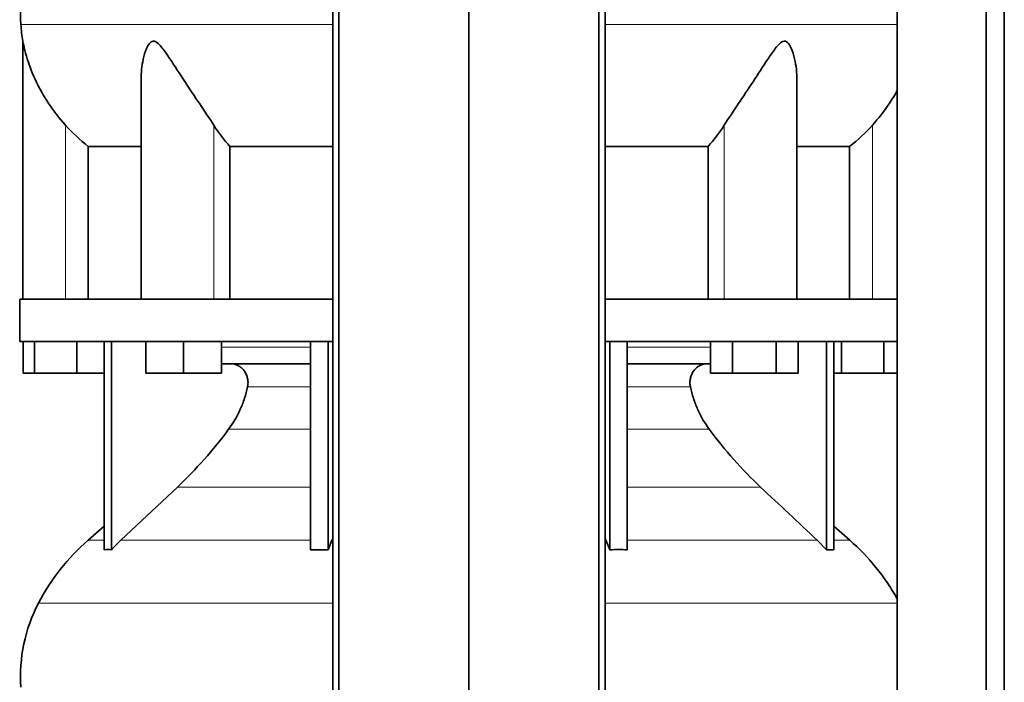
# Model space of a CAD drawing. Header units: millimetres. Extents: x 455 to 1347, y -2538 to 1816.
# Tile 19 of 33: x 462 to 775, y -181 to 29. Entities that reach past the tile are written whole.
import ezdxf

# ---------------------------------------------------------------- set-up
doc = ezdxf.new("R2010")
doc.units = ezdxf.units.MM
doc.layers.add('MID_344-6', color=7, linetype='Continuous')
doc.layers.add('VSI344_DIFFUSORE', color=7, linetype='Continuous')

# ---------------------------------------------------------------- blocks, each defined once
blk = doc.blocks.new('SE')
at = {"layer": 'MID_344-6', "color": 7, "linetype": 'Continuous', "lineweight": 35}
for p, q in [((561.78, 1023.07), (561.78, -268.93)), ((563.74, -268.93), (563.74, 1023.07)), ((604.98, -268.93), (604.98, 1023.07)), ((646.22, -268.93), (646.22, 1023.07)), ((648.19, 1023.07), (648.19, -268.93)), ((740.85, 1023.07), (740.85, -268.93)), ((768.99, -268.93), (768.99, 1023.07)), ((774.78, -268.93), (774.78, 1023.07)), ((740.78, 28.39), (740.78, -59.93)), ((740.78, -73.43), (740.78, -177.37))]:
    blk.add_line(p, q, dxfattribs=at)
at = {"layer": 'VSI344_DIFFUSORE', "color": 4, "linetype": 'Continuous', "lineweight": 9}
for p, q in [((462.85, 27.08), (561.78, 27.08)), ((648.19, 27.08), (740.78, 27.08)), ((476.98, -59.93), (476.98, -4.82)), ((524.02, -59.93), (524.02, -4.82)), ((685.95, -59.93), (685.95, -4.82)), ((732.98, -59.93), (732.98, -4.82)), ((526.47, -75.21), (554.76, -75.21)), ((655.21, -75.21), (681.64, -75.21)), ((554.76, -87.76), (534.76, -87.76)), ((675.21, -87.76), (655.21, -87.76)), ((528.74, -101.23), (554.76, -101.23)), ((655.21, -101.23), (681.22, -101.23)), ((512.49, -119.52), (554.76, -119.52)), ((655.21, -119.52), (697.47, -119.52)), ((484.19, -136.38), (489.27, -136.38)), ((494.57, -136.38), (554.76, -136.38)), ((561.54, -136.38), (561.78, -136.38)), ((648.19, -136.38), (648.42, -136.38)), ((715.4, -136.38), (655.21, -136.38)), ((720.69, -136.38), (725.78, -136.38)), ((561.78, -156.37), (468.41, -156.37)), ((740.78, -156.37), (648.19, -156.37))]:
    blk.add_line(p, q, dxfattribs=at)
at = {"layer": 'VSI344_DIFFUSORE', "color": 7, "linetype": 'Continuous', "lineweight": 35}
for p, q in [((463.48, 21.75), (463.48, -59.93)), ((500.97, 9.57), (500.97, -59.93)), ((708.99, -59.93), (708.99, 9.58)), ((484.24, -11.55), (500.97, -11.55)), ((484.24, -59.93), (484.24, -11.55)), ((529.15, -11.55), (561.78, -11.55)), ((529.15, -59.93), (529.15, -11.55)), ((648.19, -11.55), (680.82, -11.55)), ((680.82, -11.55), (680.82, -59.93)), ((708.99, -11.55), (725.73, -11.55)), ((725.73, -11.55), (725.73, -59.93)), ((561.78, -59.93), (462.48, -59.93)), ((462.48, -59.93), (462.48, -73.43)), ((740.84, -59.93), (648.19, -59.93)), ((740.84, -59.93), (740.84, -73.43)), ((561.78, -73.43), (462.48, -73.43)), ((463.6, -83.43), (463.6, -73.43)), ((467.19, -83.43), (467.19, -73.43)), ((480.57, -83.43), (480.57, -73.43)), ((489.27, -139.39), (489.27, -73.43)), ((491.57, -139.39), (491.57, -73.43)), ((502.47, -83.43), (502.47, -73.43)), ((514.47, -83.43), (514.47, -73.43)), ((526.47, -83.43), (526.47, -73.43)), ((554.76, -139.39), (554.76, -73.43)), ((560.3, -139.39), (560.3, -73.43)), ((740.84, -73.43), (648.19, -73.43)), ((649.66, -139.39), (649.66, -73.43)), ((655.21, -139.39), (655.21, -73.43)), ((681.64, -83.43), (681.64, -73.43)), ((688.56, -83.43), (688.56, -73.43)), ((702.42, -83.43), (702.42, -73.43)), ((709.35, -83.43), (709.35, -73.43)), ((718.4, -139.39), (718.4, -73.43)), ((720.69, -139.39), (720.69, -73.43)), ((723.19, -83.43), (723.19, -73.43)), ((736.57, -83.43), (736.57, -73.43)), ((554.76, -80.43), (526.47, -80.43)), ((681.64, -80.43), (655.21, -80.43)), ((467.19, -83.43), (463.6, -83.43)), ((480.57, -83.43), (467.19, -83.43)), ((489.27, -83.43), (480.57, -83.43)), ((514.47, -83.43), (502.47, -83.43)), ((526.47, -83.43), (514.47, -83.43)), ((688.56, -83.43), (681.64, -83.43)), ((702.42, -83.43), (688.56, -83.43)), ((709.35, -83.43), (702.42, -83.43)), ((723.19, -83.43), (720.69, -83.43)), ((736.57, -83.43), (723.19, -83.43)), ((740.78, -83.43), (736.57, -83.43)), ((512.49, -119.52), (494.57, -136.38)), ((489.27, -131.96), (484.19, -136.38)), ((725.78, -136.38), (720.69, -131.96)), ((560.3, -139.39), (561.54, -136.38)), ((715.4, -136.38), (718.4, -139.39)), ((554.76, -139.39), (560.3, -139.39)), ((718.4, -139.39), (720.69, -139.39))]:
    blk.add_line(p, q, dxfattribs=at)
for centre, radius, start, end in [((512.66, 30.51), 49.92, 152.418, 183.9452), ((516.23, 30.76), 53.5, 183.9452, 189.6895), ((529.15, -188.1), 68.53, 131, 152.418), ((680.81, -188.1), 68.53, 28.9585, 49), ((512.66, -179.49), 49.92, 152.418, 183.9452)]:
    blk.add_arc(centre, radius, start, end, dxfattribs=at)
for points, knots in [([(476.98, -4.82), (475.04, -2.66), (473.31, -0.42), (470.19, 4.24), (468.83, 6.64), (466.55, 11.41), (465.61, 13.82), (464.51, 17.37), (464.19, 18.55), (463.82, 20.15), (463.71, 20.66), (463.54, 21.48), (463.48, 21.78), (463.48, 21.79)], [0, 0, 0, 0, 0.125, 0.125, 0.25, 0.25, 0.375, 0.375, 0.4375, 0.4375, 0.46875, 0.46875, 0.4987011, 0.4987011, 0.4987011, 0.4987011]), ([(524.02, -4.82), (522.65, -2.66), (521.14, -0.42), (518, 4.24), (516.4, 6.64), (513.25, 11.41), (511.7, 13.82), (509.35, 17.37), (508.56, 18.55), (507.3, 20.15), (506.86, 20.66), (505.91, 21.5), (505.37, 21.81), (504.36, 21.76), (503.92, 21.41), (503.24, 20.54), (502.97, 20.03), (502.26, 18.41), (501.93, 17.25), (501.2, 13.95), (500.97, 11.74), (500.97, 9.56)], [0, 0, 0, 0, 0.125, 0.125, 0.25, 0.25, 0.375, 0.375, 0.4375, 0.4375, 0.46875, 0.46875, 0.5, 0.5, 0.53125, 0.53125, 0.5625, 0.5625, 0.625, 0.625, 0.7389823, 0.7389823, 0.7389823, 0.7389823]), ([(708.99, 9.58), (708.99, 11.78), (708.77, 14), (708.01, 17.37), (707.67, 18.55), (706.94, 20.15), (706.66, 20.66), (705.95, 21.5), (705.49, 21.81), (704.46, 21.76), (703.93, 21.41), (703, 20.54), (702.57, 20.03), (701.32, 18.41), (700.54, 17.25), (698.21, 13.74), (696.65, 11.32), (693.51, 6.55), (691.94, 4.21), (688.84, -0.4), (687.31, -2.67), (685.95, -4.82)], [0.2596572, 0.2596572, 0.2596572, 0.2596572, 0.375, 0.375, 0.4375, 0.4375, 0.46875, 0.46875, 0.5, 0.5, 0.53125, 0.53125, 0.5625, 0.5625, 0.625, 0.625, 0.75, 0.75, 0.875, 0.875, 1, 1, 1, 1]), ([(740.84, 6.23), (740.04, 4.77), (739.17, 3.33), (736.67, -0.4), (734.91, -2.67), (732.98, -4.82)], [0.7976887, 0.7976887, 0.7976887, 0.7976887, 0.875, 0.875, 1, 1, 1, 1]), ([(534.76, -87.76), (534.85, -87.33), (534.9, -86.87), (534.9, -85.98), (534.85, -85.53), (534.71, -84.87), (534.65, -84.65), (534.52, -84.23), (534.44, -84.02), (534.16, -83.41), (533.94, -83.03), (533.56, -82.51), (533.42, -82.34), (533.12, -82.02), (532.97, -81.87), (532.64, -81.59), (532.48, -81.47), (532.13, -81.23), (531.94, -81.12), (531.38, -80.82), (530.99, -80.68), (530.38, -80.53), (530.18, -80.49), (529.76, -80.44), (529.56, -80.43), (529.35, -80.43)], [0, 0, 0, 0, 0.125, 0.125, 0.25, 0.25, 0.3125, 0.3125, 0.375, 0.375, 0.5, 0.5, 0.5625, 0.5625, 0.625, 0.625, 0.6875, 0.6875, 0.75, 0.75, 0.875, 0.875, 0.9375, 0.9375, 1, 1, 1, 1]), ([(675.21, -87.76), (675.11, -87.33), (675.07, -86.87), (675.07, -85.98), (675.11, -85.53), (675.25, -84.87), (675.31, -84.65), (675.45, -84.23), (675.53, -84.02), (675.8, -83.41), (676.02, -83.03), (676.41, -82.51), (676.55, -82.34), (676.84, -82.02), (677, -81.87), (677.32, -81.59), (677.49, -81.47), (677.84, -81.23), (678.02, -81.12), (678.59, -80.82), (678.98, -80.68), (679.58, -80.53), (679.79, -80.49), (680.2, -80.44), (680.41, -80.43), (680.62, -80.43)], [0, 0, 0, 0, 0.125, 0.125, 0.25, 0.25, 0.3125, 0.3125, 0.375, 0.375, 0.5, 0.5, 0.5625, 0.5625, 0.625, 0.625, 0.6875, 0.6875, 0.75, 0.75, 0.875, 0.875, 0.9375, 0.9375, 1, 1, 1, 1]), ([(528.74, -101.23), (530.2, -99.27), (531.44, -97.15), (532.97, -93.72), (533.41, -92.56), (534.18, -90.19), (534.5, -88.98), (534.76, -87.76)], [0, 0, 0, 0, 0.5, 0.5, 0.75, 0.75, 1, 1, 1, 1]), ([(681.22, -101.23), (679.77, -99.27), (678.53, -97.15), (677, -93.72), (676.55, -92.56), (675.79, -90.19), (675.46, -88.98), (675.21, -87.76)], [0, 0, 0, 0, 0.5, 0.5, 0.75, 0.75, 1, 1, 1, 1]), ([(512.49, -119.52), (515.43, -116.76), (518.26, -113.85), (523.72, -107.7), (526.31, -104.52), (528.74, -101.23)], [0, 0, 0, 0, 0.5, 0.5, 1, 1, 1, 1]), ([(697.47, -119.52), (694.54, -116.76), (691.7, -113.85), (686.24, -107.7), (683.66, -104.52), (681.22, -101.23)], [0, 0, 0, 0, 0.5, 0.5, 1, 1, 1, 1])]:
    blk.add_open_spline(points, degree=3, knots=knots, dxfattribs=at)
for points in [[(484.24, -11.55), (481.61, -9.53), (479.19, -7.29), (476.98, -4.82)], [(529.15, -11.55), (527.29, -9.53), (525.58, -7.29), (524.02, -4.82)], [(685.95, -4.82), (684.38, -7.29), (682.68, -9.53), (680.82, -11.55)], [(732.98, -4.82), (730.77, -7.29), (728.36, -9.53), (725.73, -11.55)], [(697.47, -119.52), (703.45, -125.14), (709.42, -130.76), (715.4, -136.38)], [(494.57, -136.38), (493.54, -137.35), (492.54, -138.35), (491.57, -139.39)], [(561.54, -136.38), (561.62, -136.2), (561.7, -136.03), (561.78, -135.85)], [(648.42, -136.38), (648.35, -136.2), (648.27, -136.03), (648.19, -135.85)], [(649.66, -139.39), (649.26, -138.35), (648.85, -137.35), (648.42, -136.38)], [(491.57, -139.39), (490.81, -139.34), (490.04, -139.34), (489.27, -139.39)], [(655.21, -139.39), (653.36, -139.34), (651.51, -139.34), (649.66, -139.39)], [(740.78, -177.37), (740.79, -179.56), (740.79, -180.84), (740.78, -181.2)]]:
    blk.add_open_spline(points, degree=3, dxfattribs=at)

msp = doc.modelspace()

# ---------------------------------------------------------------- block references
msp.add_blockref('SE', (0, 0))

doc.saveas('drawing.dxf')
